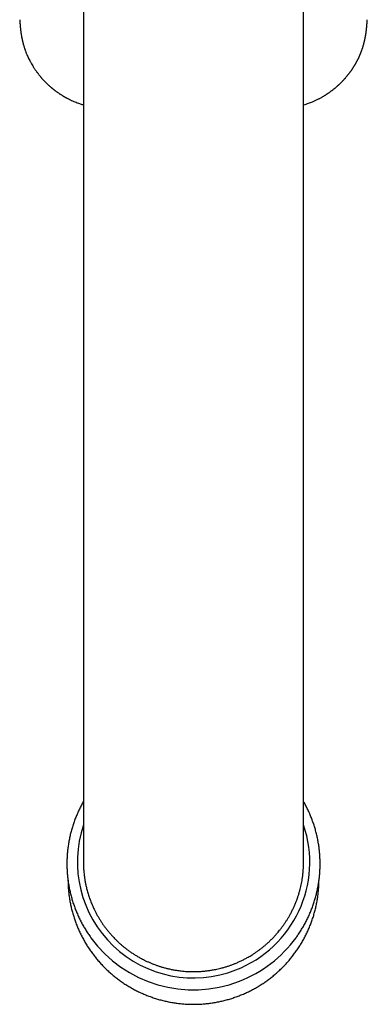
# Model space of a CAD drawing. Header units: millimetres. Extents: x 8 to 775, y 12 to 810.
# Tile 1 of 28: x 386 to 418, y 156 to 246. Entities that reach past the tile are written whole.
import ezdxf

# ---------------------------------------------------------------- set-up
doc = ezdxf.new("R2010")
doc.units = ezdxf.units.MM

msp = doc.modelspace()

# ---------------------------------------------------------------- linework, layer by layer
at = {"color": 7, "linetype": 'Continuous', "lineweight": 30}
for p, q in [((392, 404.323), (392, 169.232)), ((412, 169.232), (412, 404.323)), ((392, 169.247), (392, 169.239)), ((412, 169.239), (412, 169.247))]:
    msp.add_line(p, q, dxfattribs=at)
at = {"color": 7, "linetype": 'Continuous', "lineweight": 30, "flags": 128}
msp.add_lwpolyline([(390.6, 167.546), (390.604, 167.355), (390.61, 167.175)], dxfattribs=at)
at = {"color": 7, "linetype": 'Continuous', "lineweight": 30}
for centre, radius, start, end in [((401.99, 169.235), 10.543, 161.34705, 291.37388), ((402.049, 169.223), 10.511, 291.09596, 18.78242), ((402, 169.131), 11.522, 216.0465, 291.2253), ((402.019, 169.106), 11.491, 291.18411, 323.95765)]:
    msp.add_arc(centre, radius, start, end, dxfattribs=at)
for points, knots in [([(386.215, 245.843), (386.218, 245.81), (386.222, 245.747), (386.228, 245.658), (386.234, 245.578), (386.239, 245.509), (386.243, 245.451), (386.247, 245.405), (386.25, 245.37), (386.252, 245.346), (386.253, 245.329), (386.254, 245.313), (386.256, 245.294), (386.258, 245.271), (386.261, 245.239), (386.265, 245.194), (386.27, 245.139), (386.276, 245.082), (386.281, 245.025), (386.287, 244.97), (386.293, 244.918), (386.3, 244.861), (386.307, 244.804), (386.314, 244.749), (386.321, 244.698), (386.328, 244.647), (386.336, 244.591), (386.346, 244.526), (386.357, 244.453), (386.37, 244.376), (386.384, 244.3), (386.398, 244.226), (386.411, 244.156), (386.425, 244.091), (386.438, 244.031), (386.451, 243.97), (386.465, 243.909), (386.479, 243.847), (386.494, 243.788), (386.51, 243.726), (386.526, 243.663), (386.543, 243.602), (386.559, 243.542), (386.576, 243.485), (386.595, 243.42), (386.617, 243.347), (386.642, 243.271), (386.665, 243.201), (386.687, 243.136), (386.71, 243.071), (386.751, 242.957), (386.814, 242.793), (386.896, 242.599), (386.984, 242.404), (387.07, 242.226), (387.171, 242.031), (387.277, 241.839), (387.375, 241.672), (387.451, 241.551), (387.505, 241.466), (387.561, 241.382), (387.617, 241.298), (387.673, 241.217), (387.724, 241.145), (387.769, 241.085), (387.81, 241.029), (387.853, 240.972), (387.902, 240.908), (387.955, 240.84), (388.008, 240.774), (388.055, 240.717), (388.096, 240.667), (388.137, 240.619), (388.184, 240.564), (388.238, 240.502), (388.297, 240.435), (388.358, 240.369), (388.427, 240.295), (388.505, 240.214), (388.593, 240.125), (388.684, 240.036), (388.778, 239.946), (388.878, 239.853), (388.961, 239.78), (389.023, 239.726), (389.061, 239.693), (389.094, 239.665), (389.123, 239.641), (389.152, 239.617), (389.183, 239.591), (389.22, 239.561), (389.263, 239.526), (389.31, 239.489), (389.356, 239.453), (389.399, 239.42), (389.438, 239.39), (389.474, 239.363), (389.518, 239.33), (389.575, 239.289), (389.649, 239.236), (389.724, 239.184), (389.798, 239.133), (389.873, 239.083), (389.954, 239.031), (390.031, 238.982), (390.098, 238.941), (390.148, 238.911), (390.188, 238.887), (390.218, 238.869), (390.247, 238.852), (390.281, 238.833), (390.323, 238.809), (390.374, 238.78), (390.434, 238.747), (390.502, 238.711), (390.575, 238.672), (390.653, 238.632), (390.768, 238.575), (390.924, 238.501), (391.125, 238.413), (391.337, 238.326), (391.533, 238.252), (391.707, 238.19), (391.852, 238.143), (391.949, 238.112), (391.997, 238.097), (392, 238.097)], [0, 0, 0, 0, 0.010224, 0.01948, 0.027706, 0.034848, 0.040861, 0.045706, 0.049353, 0.051625, 0.053001, 0.054544, 0.056474, 0.058794, 0.06151, 0.066443, 0.072269, 0.078169, 0.083889, 0.089422, 0.094762, 0.099902, 0.106488, 0.111958, 0.116665, 0.121729, 0.127265, 0.133648, 0.141142, 0.149161, 0.156655, 0.164208, 0.171326, 0.177904, 0.183729, 0.189648, 0.196401, 0.202212, 0.208267, 0.214559, 0.221087, 0.227555, 0.233188, 0.239356, 0.245313, 0.253098, 0.261718, 0.268859, 0.27495, 0.281697, 0.289088, 0.310677, 0.333341, 0.351208, 0.373768, 0.391456, 0.415834, 0.438307, 0.448142, 0.457852, 0.467708, 0.477754, 0.487547, 0.496404, 0.503532, 0.509495, 0.516609, 0.524517, 0.533025, 0.541828, 0.549026, 0.55452, 0.560624, 0.56753, 0.575478, 0.584529, 0.59341, 0.601517, 0.613809, 0.625848, 0.637829, 0.650357, 0.663499, 0.676876, 0.682172, 0.687016, 0.691175, 0.694647, 0.697795, 0.701706, 0.706221, 0.711502, 0.71744, 0.723096, 0.728257, 0.73292, 0.737084, 0.740765, 0.748597, 0.757147, 0.766521, 0.77428, 0.78268, 0.791726, 0.801368, 0.80818, 0.813715, 0.817967, 0.820931, 0.823711, 0.827301, 0.831819, 0.837268, 0.843654, 0.850841, 0.85871, 0.866771, 0.875008, 0.894378, 0.914631, 0.935704, 0.957515, 0.972299, 0.986274, 0.999224, 1, 1, 1, 1]), ([(412, 238.097), (412.01, 238.1), (412.091, 238.124), (412.24, 238.173), (412.442, 238.243), (412.63, 238.313), (412.794, 238.379), (412.935, 238.439), (413.057, 238.493), (413.174, 238.547), (413.288, 238.602), (413.399, 238.659), (413.508, 238.716), (413.612, 238.772), (413.708, 238.826), (413.788, 238.872), (413.854, 238.912), (413.915, 238.949), (413.98, 238.989), (414.051, 239.034), (414.118, 239.077), (414.183, 239.12), (414.243, 239.161), (414.308, 239.206), (414.377, 239.255), (414.448, 239.306), (414.516, 239.356), (414.578, 239.403), (414.633, 239.444), (414.683, 239.483), (414.731, 239.521), (414.781, 239.561), (414.836, 239.607), (414.899, 239.659), (414.966, 239.716), (415.032, 239.774), (415.092, 239.827), (415.146, 239.876), (415.192, 239.918), (415.231, 239.955), (415.265, 239.987), (415.294, 240.015), (415.323, 240.043), (415.355, 240.074), (415.391, 240.109), (415.434, 240.152), (415.483, 240.202), (415.534, 240.255), (415.582, 240.305), (415.623, 240.348), (415.656, 240.385), (415.686, 240.417), (415.714, 240.448), (415.75, 240.488), (415.794, 240.539), (415.848, 240.601), (415.903, 240.665), (415.954, 240.728), (416.003, 240.788), (416.053, 240.85), (416.102, 240.913), (416.15, 240.976), (416.196, 241.036), (416.242, 241.098), (416.289, 241.164), (416.335, 241.229), (416.378, 241.291), (416.413, 241.343), (416.442, 241.386), (416.468, 241.426), (416.497, 241.47), (416.531, 241.522), (416.565, 241.577), (416.599, 241.632), (416.633, 241.688), (416.667, 241.745), (416.701, 241.803), (416.733, 241.857), (416.764, 241.912), (416.796, 241.972), (416.832, 242.038), (416.87, 242.11), (416.907, 242.182), (416.942, 242.251), (416.974, 242.317), (417.004, 242.381), (417.033, 242.443), (417.059, 242.498), (417.082, 242.551), (417.107, 242.607), (417.133, 242.667), (417.157, 242.727), (417.179, 242.78), (417.199, 242.83), (417.22, 242.882), (417.241, 242.938), (417.266, 243.004), (417.291, 243.075), (417.317, 243.148), (417.342, 243.221), (417.367, 243.297), (417.391, 243.376), (417.415, 243.454), (417.437, 243.529), (417.457, 243.602), (417.475, 243.668), (417.489, 243.723), (417.502, 243.773), (417.515, 243.825), (417.529, 243.883), (417.543, 243.942), (417.555, 243.996), (417.567, 244.054), (417.582, 244.123), (417.599, 244.207), (417.614, 244.289), (417.628, 244.368), (417.641, 244.44), (417.652, 244.509), (417.661, 244.572), (417.669, 244.626), (417.676, 244.673), (417.682, 244.72), (417.689, 244.771), (417.696, 244.83), (417.705, 244.898), (417.713, 244.972), (417.72, 245.041), (417.727, 245.105), (417.732, 245.16), (417.737, 245.212), (417.74, 245.252), (417.743, 245.282), (417.745, 245.302), (417.746, 245.319), (417.747, 245.333), (417.749, 245.351), (417.751, 245.376), (417.754, 245.413), (417.758, 245.46), (417.762, 245.518), (417.767, 245.585), (417.772, 245.663), (417.778, 245.75), (417.783, 245.811), (417.785, 245.843)], [0, 0, 0, 0, 0.002743, 0.023277, 0.042807, 0.061233, 0.078483, 0.091402, 0.103523, 0.115296, 0.127, 0.138631, 0.14998, 0.161247, 0.171667, 0.180709, 0.186986, 0.193436, 0.20062, 0.208535, 0.217276, 0.223632, 0.230504, 0.237892, 0.245793, 0.254198, 0.262302, 0.26957, 0.276009, 0.28171, 0.287487, 0.293537, 0.299906, 0.308044, 0.316669, 0.325058, 0.333156, 0.339792, 0.345824, 0.351035, 0.355426, 0.359031, 0.362825, 0.366995, 0.371781, 0.377514, 0.384263, 0.392025, 0.39873, 0.404456, 0.409168, 0.413093, 0.417129, 0.421368, 0.42863, 0.436764, 0.445234, 0.453126, 0.460343, 0.467964, 0.476045, 0.483765, 0.49099, 0.498267, 0.506339, 0.514489, 0.521815, 0.528391, 0.532783, 0.537117, 0.542272, 0.54836, 0.555075, 0.561378, 0.567185, 0.574368, 0.58088, 0.586846, 0.592854, 0.599466, 0.606835, 0.615023, 0.623197, 0.630761, 0.63776, 0.644783, 0.651665, 0.657823, 0.662846, 0.668834, 0.675714, 0.682181, 0.687761, 0.692649, 0.698098, 0.704205, 0.710298, 0.718749, 0.726319, 0.733226, 0.741149, 0.750094, 0.757515, 0.765261, 0.773097, 0.779872, 0.785436, 0.789797, 0.7951, 0.801358, 0.807604, 0.813001, 0.817597, 0.82518, 0.833758, 0.843017, 0.84996, 0.857425, 0.864688, 0.87091, 0.876133, 0.880859, 0.885263, 0.890144, 0.896147, 0.903199, 0.910682, 0.918495, 0.924152, 0.929956, 0.935367, 0.939876, 0.942255, 0.944289, 0.94598, 0.947331, 0.948747, 0.951389, 0.955167, 0.96006, 0.966038, 0.973067, 0.981105, 0.990101, 1, 1, 1, 1]), ([(392, 174.734), (391.987, 174.712), (391.941, 174.631), (391.863, 174.488), (391.768, 174.307), (391.676, 174.124), (391.587, 173.94), (391.501, 173.754), (391.419, 173.566), (391.34, 173.377), (391.265, 173.187), (391.193, 172.995), (391.125, 172.802), (391.06, 172.608), (390.998, 172.412), (390.94, 172.216), (390.885, 172.019), (390.834, 171.821), (390.787, 171.621), (390.743, 171.421), (390.703, 171.221), (390.666, 171.019), (390.633, 170.817), (390.604, 170.615), (390.578, 170.412), (390.556, 170.208), (390.537, 170.004), (390.523, 169.8), (390.511, 169.596), (390.504, 169.391), (390.5, 169.187), (390.5, 168.982), (390.503, 168.777), (390.51, 168.573), (390.521, 168.368), (390.536, 168.164), (390.554, 167.96), (390.575, 167.757), (390.601, 167.554), (390.63, 167.351), (390.663, 167.149), (390.699, 166.948), (390.739, 166.747), (390.782, 166.547), (390.829, 166.347), (390.88, 166.149), (390.934, 165.952), (390.992, 165.755), (391.053, 165.56), (391.117, 165.366), (391.186, 165.173), (391.257, 164.981), (391.332, 164.79), (391.411, 164.601), (391.492, 164.413), (391.577, 164.227), (391.666, 164.042), (391.758, 163.859), (391.853, 163.678), (391.951, 163.498), (392.052, 163.32), (392.157, 163.144), (392.265, 162.97), (392.376, 162.797), (392.49, 162.627), (392.593, 162.479), (392.659, 162.388), (392.685, 162.352)], [0, 0, 0, 0, 0.0057859, 0.021409, 0.0370318, 0.0526545, 0.068277, 0.0838993, 0.0995214, 0.1151434, 0.1307652, 0.1463868, 0.1620082, 0.1776295, 0.1932506, 0.2088716, 0.2244925, 0.2401132, 0.2557339, 0.2713544, 0.2869748, 0.302595, 0.3182153, 0.3338354, 0.3494554, 0.3650754, 0.3806953, 0.3963152, 0.411935, 0.4275547, 0.4431745, 0.4587942, 0.474414, 0.4900337, 0.5056534, 0.5212731, 0.5368929, 0.5525127, 0.5681325, 0.5837523, 0.5993722, 0.6149922, 0.6306122, 0.6462324, 0.6618526, 0.6774729, 0.6930933, 0.7087138, 0.7243344, 0.7399551, 0.755576, 0.771197, 0.7868181, 0.8024394, 0.8180609, 0.8336825, 0.8493042, 0.8649262, 0.8805483, 0.8961706, 0.9117931, 0.9274158, 0.9430387, 0.9586618, 0.974285, 0.9899085, 1, 1, 1, 1]), ([(411.31, 162.345), (411.331, 162.374), (411.393, 162.458), (411.491, 162.599), (411.606, 162.769), (411.717, 162.941), (411.825, 163.115), (411.93, 163.291), (412.032, 163.468), (412.131, 163.648), (412.227, 163.829), (412.319, 164.012), (412.408, 164.196), (412.494, 164.382), (412.576, 164.57), (412.655, 164.759), (412.731, 164.949), (412.803, 165.141), (412.872, 165.334), (412.937, 165.528), (412.999, 165.723), (413.057, 165.919), (413.112, 166.116), (413.163, 166.315), (413.21, 166.514), (413.254, 166.714), (413.295, 166.914), (413.332, 167.116), (413.365, 167.318), (413.395, 167.52), (413.421, 167.723), (413.443, 167.927), (413.462, 168.13), (413.477, 168.335), (413.488, 168.539), (413.496, 168.744), (413.5, 168.948), (413.5, 169.153), (413.497, 169.357), (413.49, 169.562), (413.48, 169.766), (413.465, 169.971), (413.447, 170.175), (413.426, 170.378), (413.401, 170.581), (413.372, 170.784), (413.339, 170.986), (413.303, 171.187), (413.264, 171.388), (413.22, 171.588), (413.174, 171.788), (413.123, 171.986), (413.069, 172.184), (413.012, 172.38), (412.951, 172.575), (412.886, 172.77), (412.818, 172.963), (412.747, 173.155), (412.672, 173.346), (412.594, 173.535), (412.512, 173.723), (412.428, 173.909), (412.339, 174.094), (412.248, 174.277), (412.153, 174.458), (412.07, 174.611), (412.018, 174.702), (412, 174.733)], [0, 0, 0, 0, 0.00813, 0.023744, 0.039358, 0.054972, 0.070586, 0.0862, 0.101813, 0.117426, 0.133039, 0.148652, 0.164264, 0.179877, 0.195489, 0.211101, 0.226713, 0.242324, 0.257936, 0.273547, 0.289158, 0.304769, 0.32038, 0.335991, 0.351602, 0.367212, 0.382823, 0.398433, 0.414043, 0.429654, 0.445264, 0.460874, 0.476484, 0.492094, 0.507703, 0.523313, 0.538923, 0.554533, 0.570143, 0.585752, 0.601362, 0.616972, 0.632582, 0.648192, 0.663801, 0.679411, 0.695021, 0.710631, 0.726241, 0.741851, 0.757462, 0.773072, 0.788683, 0.804293, 0.819904, 0.835514, 0.851125, 0.866736, 0.882348, 0.897959, 0.91357, 0.929182, 0.944794, 0.960406, 0.976018, 0.99163, 1, 1, 1, 1]), ([(392, 169.233), (392, 169.229), (391.998, 169.119), (392.004, 168.903), (392.018, 168.62), (392.037, 168.371), (392.06, 168.126), (392.095, 167.85), (392.143, 167.544), (392.2, 167.238), (392.26, 166.967), (392.319, 166.731), (392.374, 166.528), (392.434, 166.326), (392.497, 166.124), (392.566, 165.923), (392.639, 165.723), (392.717, 165.524), (392.799, 165.326), (392.885, 165.13), (392.984, 164.917), (393.098, 164.688), (393.228, 164.443), (393.365, 164.202), (393.509, 163.964), (393.659, 163.73), (393.824, 163.489), (394.004, 163.243), (394.199, 162.992), (394.403, 162.747), (394.592, 162.534), (394.762, 162.352), (394.927, 162.184), (395.11, 162.005), (395.314, 161.817), (395.523, 161.635), (395.738, 161.458), (395.958, 161.287), (396.193, 161.114), (396.445, 160.941), (396.712, 160.769), (396.986, 160.605), (397.235, 160.467), (397.456, 160.351), (397.667, 160.246), (397.9, 160.138), (398.154, 160.029), (398.412, 159.926), (398.673, 159.83), (398.938, 159.741), (399.217, 159.656), (399.511, 159.575), (399.821, 159.501), (400.133, 159.437), (400.414, 159.388), (400.661, 159.352), (400.895, 159.323), (401.15, 159.298), (401.426, 159.278), (401.704, 159.266), (401.982, 159.262), (402.261, 159.265), (402.553, 159.277), (402.857, 159.298), (403.174, 159.331), (403.49, 159.373), (403.771, 159.42), (404.016, 159.467), (404.246, 159.517), (404.495, 159.577), (404.762, 159.65), (405.028, 159.73), (405.292, 159.818), (405.554, 159.913), (405.825, 160.02), (406.105, 160.14), (406.394, 160.275), (406.678, 160.419), (406.927, 160.556), (407.142, 160.681), (407.343, 160.804), (407.558, 160.943), (407.786, 161.1), (408.011, 161.263), (408.231, 161.433), (408.446, 161.609), (408.667, 161.8), (408.891, 162.006), (409.119, 162.228), (409.339, 162.458), (409.529, 162.669), (409.69, 162.859), (409.839, 163.041), (409.996, 163.243), (410.159, 163.466), (410.317, 163.694), (410.468, 163.927), (410.613, 164.164), (410.758, 164.417), (410.902, 164.686), (411.042, 164.97), (411.174, 165.26), (411.283, 165.522), (411.373, 165.754), (411.452, 165.975), (411.533, 166.218), (411.613, 166.482), (411.686, 166.75), (411.752, 167.019), (411.81, 167.292), (411.863, 167.578), (411.909, 167.879), (411.947, 168.194), (411.976, 168.511), (411.991, 168.794), (411.999, 169.035), (412, 169.17), (412, 169.234)], [0, 0, 0, 0, 0.000345, 0.010521, 0.020696, 0.027539, 0.034385, 0.044284, 0.054183, 0.064121, 0.074058, 0.080769, 0.08748, 0.094203, 0.100926, 0.107734, 0.114543, 0.121363, 0.128184, 0.135028, 0.141876, 0.150703, 0.159533, 0.168361, 0.17725, 0.186142, 0.195031, 0.205166, 0.2153, 0.225476, 0.235652, 0.242495, 0.249341, 0.258164, 0.266989, 0.275812, 0.284697, 0.293584, 0.302468, 0.312598, 0.322727, 0.332897, 0.343068, 0.349907, 0.356749, 0.365567, 0.374387, 0.383204, 0.392084, 0.400965, 0.409845, 0.419968, 0.430091, 0.440255, 0.45042, 0.457255, 0.464093, 0.472907, 0.481723, 0.490537, 0.499413, 0.50829, 0.517166, 0.527284, 0.537403, 0.547563, 0.557723, 0.564554, 0.571389, 0.580202, 0.589017, 0.59783, 0.606705, 0.615581, 0.624456, 0.634573, 0.64469, 0.654848, 0.665007, 0.671838, 0.678672, 0.687487, 0.696303, 0.705118, 0.713995, 0.722873, 0.73175, 0.741869, 0.751989, 0.762149, 0.77231, 0.779142, 0.785978, 0.794797, 0.803618, 0.812437, 0.821318, 0.830201, 0.839082, 0.849207, 0.859331, 0.869497, 0.879662, 0.886498, 0.893337, 0.902162, 0.910988, 0.919813, 0.928699, 0.937587, 0.946474, 0.956604, 0.966735, 0.976907, 0.987078, 0.993918, 1, 1, 1, 1]), ([(390.61, 167.175), (390.61, 167.173), (390.612, 167.104), (390.62, 166.967), (390.634, 166.764), (390.652, 166.561), (390.674, 166.358), (390.699, 166.156), (390.727, 165.954), (390.76, 165.753), (390.796, 165.552), (390.835, 165.353), (390.878, 165.153), (390.925, 164.955), (390.976, 164.758), (391.029, 164.561), (391.087, 164.366), (391.148, 164.171), (391.212, 163.978), (391.28, 163.786), (391.351, 163.595), (391.426, 163.405), (391.504, 163.217), (391.585, 163.03), (391.67, 162.845), (391.758, 162.661), (391.85, 162.479), (391.945, 162.298), (392.043, 162.119), (392.144, 161.942), (392.248, 161.767), (392.356, 161.594), (392.466, 161.422), (392.58, 161.253), (392.696, 161.086), (392.816, 160.921), (392.939, 160.757), (393.064, 160.597), (393.193, 160.438), (393.324, 160.282), (393.458, 160.128), (393.595, 159.977), (393.734, 159.828), (393.876, 159.681), (394.021, 159.537), (394.168, 159.396), (394.318, 159.257), (394.47, 159.121), (394.625, 158.988), (394.782, 158.858), (394.941, 158.73), (395.103, 158.606), (395.267, 158.484), (395.433, 158.365), (395.601, 158.249), (395.771, 158.136), (395.944, 158.027), (396.118, 157.92), (396.294, 157.816), (396.472, 157.716), (396.652, 157.619), (396.833, 157.525), (397.016, 157.434), (397.201, 157.347), (397.387, 157.263), (397.575, 157.182), (397.764, 157.104), (397.954, 157.03), (398.146, 156.96), (398.339, 156.893), (398.533, 156.829), (398.729, 156.769), (398.925, 156.712), (399.122, 156.659), (399.321, 156.609), (399.52, 156.563), (399.72, 156.52), (399.92, 156.482), (400.122, 156.446), (400.324, 156.414), (400.526, 156.386), (400.729, 156.362), (400.933, 156.341), (401.136, 156.324), (401.34, 156.31), (401.544, 156.3), (401.749, 156.294), (401.953, 156.291), (402.158, 156.292), (402.362, 156.297), (402.566, 156.305), (402.771, 156.317), (402.974, 156.332), (403.178, 156.352), (403.381, 156.375), (403.584, 156.401), (403.786, 156.431), (403.988, 156.465), (404.189, 156.502), (404.389, 156.543), (404.588, 156.588), (404.787, 156.636), (404.985, 156.687), (405.182, 156.742), (405.378, 156.801), (405.572, 156.863), (405.766, 156.929), (405.958, 156.998), (406.149, 157.07), (406.339, 157.146), (406.528, 157.225), (406.714, 157.308), (406.9, 157.394), (407.084, 157.483), (407.266, 157.575), (407.446, 157.671), (407.625, 157.77), (407.802, 157.872), (407.977, 157.977), (408.15, 158.086), (408.321, 158.197), (408.49, 158.312), (408.657, 158.429), (408.822, 158.55), (408.985, 158.673), (409.146, 158.799), (409.304, 158.928), (409.459, 159.06), (409.613, 159.195), (409.764, 159.332), (409.912, 159.473), (410.058, 159.615), (410.202, 159.761), (410.342, 159.908), (410.48, 160.059), (410.615, 160.211), (410.748, 160.367), (410.878, 160.524), (411.004, 160.684), (411.128, 160.846), (411.249, 161.01), (411.367, 161.176), (411.482, 161.345), (411.594, 161.515), (411.703, 161.688), (411.809, 161.862), (411.912, 162.038), (412.011, 162.216), (412.107, 162.396), (412.2, 162.578), (412.29, 162.761), (412.376, 162.945), (412.459, 163.131), (412.539, 163.319), (412.615, 163.508), (412.688, 163.698), (412.757, 163.89), (412.823, 164.083), (412.886, 164.277), (412.945, 164.472), (413, 164.668), (413.052, 164.865), (413.101, 165.063), (413.145, 165.262), (413.187, 165.461), (413.224, 165.662), (413.258, 165.862), (413.289, 166.064), (413.315, 166.266), (413.339, 166.468), (413.358, 166.671), (413.374, 166.874), (413.386, 167.078), (413.394, 167.281), (413.399, 167.443), (413.399, 167.536), (413.399, 167.562)], [0, 0, 0, 0, 0.000128, 0.005927, 0.011726, 0.017525, 0.023324, 0.029124, 0.034923, 0.040722, 0.046521, 0.05232, 0.058119, 0.063918, 0.069718, 0.075517, 0.081316, 0.087115, 0.092915, 0.098714, 0.104513, 0.110313, 0.116112, 0.121911, 0.127711, 0.13351, 0.13931, 0.145109, 0.150909, 0.156709, 0.162508, 0.168308, 0.174108, 0.179908, 0.185708, 0.191508, 0.197307, 0.203107, 0.208908, 0.214708, 0.220508, 0.226308, 0.232108, 0.237908, 0.243709, 0.249509, 0.25531, 0.26111, 0.266911, 0.272711, 0.278512, 0.284312, 0.290113, 0.295914, 0.301715, 0.307515, 0.313316, 0.319117, 0.324918, 0.330719, 0.33652, 0.342321, 0.348122, 0.353924, 0.359725, 0.365526, 0.371327, 0.377129, 0.38293, 0.388731, 0.394533, 0.400334, 0.406136, 0.411937, 0.417739, 0.42354, 0.429342, 0.435144, 0.440945, 0.446747, 0.452548, 0.45835, 0.464152, 0.469953, 0.475755, 0.481557, 0.487359, 0.49316, 0.498962, 0.504764, 0.510565, 0.516367, 0.522169, 0.527971, 0.533772, 0.539574, 0.545376, 0.551177, 0.556979, 0.562781, 0.568582, 0.574384, 0.580185, 0.585987, 0.591789, 0.59759, 0.603392, 0.609193, 0.614995, 0.620796, 0.626597, 0.632399, 0.6382, 0.644001, 0.649803, 0.655604, 0.661405, 0.667206, 0.673007, 0.678808, 0.684609, 0.69041, 0.696211, 0.702012, 0.707813, 0.713614, 0.719414, 0.725215, 0.731016, 0.736816, 0.742617, 0.748417, 0.754218, 0.760018, 0.765819, 0.771619, 0.777419, 0.78322, 0.78902, 0.79482, 0.80062, 0.80642, 0.81222, 0.81802, 0.82382, 0.82962, 0.83542, 0.841219, 0.847019, 0.852819, 0.858618, 0.864418, 0.870218, 0.876017, 0.881817, 0.887616, 0.893416, 0.899215, 0.905014, 0.910814, 0.916613, 0.922412, 0.928212, 0.934011, 0.93981, 0.945609, 0.951408, 0.957208, 0.963007, 0.968806, 0.974605, 0.980404, 0.986203, 0.992002, 0.997801, 1, 1, 1, 1])]:
    msp.add_open_spline(points, degree=3, knots=knots, dxfattribs=at)

doc.saveas('drawing.dxf')
